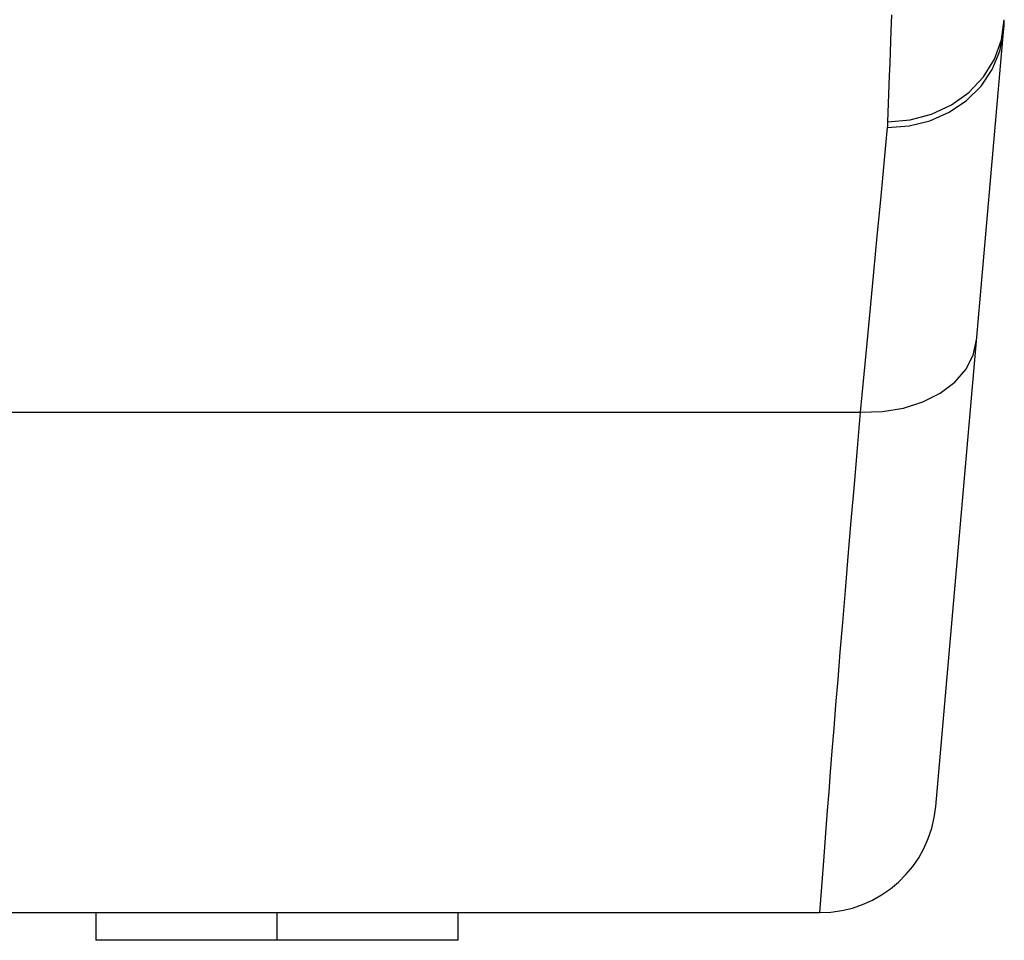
# Model space of a CAD drawing. Header units: millimetres. Extents: x -844 to -217, y -125 to 557.
# Tile 9 of 178: x -548 to -539, y -117 to -109. Entities that reach past the tile are written whole.
import ezdxf

# ---------------------------------------------------------------- set-up
doc = ezdxf.new("R2010")
doc.units = ezdxf.units.MM
doc.header["$LTSCALE"] = 23.1
doc.layers.add('R912005577_AM_0', color=7, linetype='CONTINUOUS')

msp = doc.modelspace()

# ---------------------------------------------------------------- linework, layer by layer
at = {"layer": 'R912005577_AM_0', "color": 7}
for p, q in [((-539.2, -109.3118), (-539.1754, -109.1383)), ((-539.7639, -115.896), (-539.1818, -109.2428)), ((-540.1748, -110.0153), (-540.1602, -109.6217)), ((-540.2364, -110.6847), (-540.207, -110.3724)), ((-540.266, -110.9974), (-540.2364, -110.6847)), ((-540.2954, -111.3076), (-540.266, -110.9974)), ((-540.3955, -112.3618), (-540.3531, -111.9159)), ((-540.4095, -112.5088), (-540.3955, -112.3618)), ((-627.865, -112.5089), (-540.4095, -112.5088)), ((-540.7255, -116.3641), (-540.7044, -116.0854)), ((-540.7425, -116.5869), (-540.7255, -116.3641)), ((-627.5144, -116.8088), (-540.7601, -116.8088)), ((-546.9786, -116.8088), (-546.9786, -117.0463)), ((-545.4244, -116.8088), (-545.4244, -117.0463)), ((-543.8702, -116.8088), (-543.8702, -117.0463)), ((-543.8702, -117.0463), (-546.9786, -117.0463))]:
    msp.add_line(p, q, dxfattribs=at)
for points in [[(-540.1491, -109.3227), (-540.146, -109.2402), (-540.1408, -109.0975)], [(-540.178, -110.0641), (-539.9928, -110.0511), (-539.814, -110.0072), (-539.6478, -109.9337), (-539.4999, -109.8333), (-539.3756, -109.7094), (-539.2791, -109.5663), (-539.2138, -109.4089), (-539.1818, -109.2428)], [(-540.1602, -109.6217), (-540.1561, -109.5126), (-540.1491, -109.3227)], [(-539.4791, -109.7625), (-539.3547, -109.6298), (-539.2604, -109.4777), (-539.2, -109.3118)], [(-540.1748, -110.0153), (-539.9837, -109.9996), (-539.7996, -109.9508), (-539.6293, -109.8708), (-539.4791, -109.7625)], [(-540.178, -110.0641), (-540.177, -110.0517), (-540.1761, -110.0395), (-540.1754, -110.0273), (-540.1748, -110.0153)], [(-540.207, -110.3724), (-540.1925, -110.2174), (-540.178, -110.0641)], [(-540.3531, -111.9159), (-540.3388, -111.7655), (-540.3245, -111.614), (-540.2954, -111.3076)], [(-540.4095, -112.5088), (-540.2224, -112.5045), (-540.0418, -112.4752), (-539.8744, -112.422), (-539.7259, -112.3468), (-539.6016, -112.2523), (-539.5061, -112.1417), (-539.4425, -112.0192), (-539.4133, -111.8889)], [(-540.7044, -116.0854), (-540.6927, -115.9315), (-540.6802, -115.7699), (-540.6669, -115.5999), (-540.6527, -115.4196), (-540.6375, -115.2283), (-540.621, -115.0243), (-540.6032, -114.8057), (-540.5839, -114.5701), (-540.5629, -114.3165), (-540.5399, -114.0413), (-540.5153, -113.7498), (-540.4894, -113.4442), (-540.4628, -113.1314), (-540.4363, -112.8202), (-540.4095, -112.5088)], [(-540.7601, -116.8088), (-540.7595, -116.801), (-540.7575, -116.7764), (-540.754, -116.7333), (-540.7425, -116.5869)]]:
    msp.add_lwpolyline(points, dxfattribs=at)
for centre, radius, start, end in [((-541.1742, -109.0685), 2, 355.00038, 358.00059), ((-540.7601, -115.8088), 1, 270.00007, 355.00082)]:
    msp.add_arc(centre, radius, start, end, dxfattribs=at)

doc.saveas('drawing.dxf')
